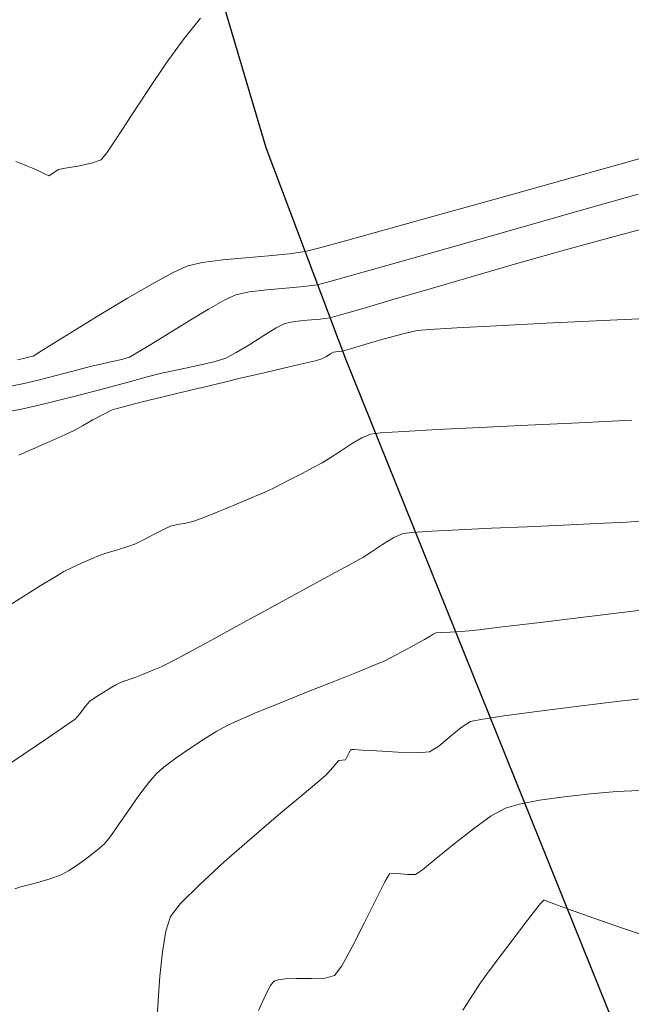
# Model space of a CAD drawing. Header units: metres. Extents: x 1111994 to 1112800, y 1268200 to 1269007.
# Tile 75 of 86: x 1112547 to 1112568, y 1268548 to 1268582. Entities that reach past the tile are written whole.
import ezdxf

# ---------------------------------------------------------------- set-up
doc = ezdxf.new("R2010")
doc.units = ezdxf.units.M
doc.header["$LTSCALE"] = 12.7
doc.header["$MEASUREMENT"] = 0
doc.layers.add('Base', color=251, linetype='Continuous')
doc.linetypes.add('Cerca_LINE', pattern='A,0,[1,USTA-AUL-AB-003 LOTE CON RELACIîN AL SECTOR INMEDIATO1.Shx,S=0.007937,R=0,X=0,Y=0],-1.45,0', length=1.45)

msp = doc.modelspace()

# ---------------------------------------------------------------- linework, layer by layer
at = {"layer": 'Base', "linetype": 'Continuous', "lineweight": 0}
for p, q in [((1112553.419, 1268582.422), (1112552.844, 1268581.716)), ((1112552.844, 1268581.716), (1112552.224, 1268580.858)), ((1112552.224, 1268580.858), (1112551.602, 1268579.942)), ((1112551.602, 1268579.942), (1112551.021, 1268579.056)), ((1112551.021, 1268579.056), (1112550.524, 1268578.292)), ((1112550.524, 1268578.292), (1112550.155, 1268577.741)), ((1112550.155, 1268577.741), (1112549.956, 1268577.494)), ((1112569.425, 1268577.745), (1112566.715, 1268576.985)), ((1112547.572, 1268577.202), (1112546.991, 1268577.441)), ((1112549.625, 1268577.373), (1112549.148, 1268577.272)), ((1112549.956, 1268577.494), (1112549.625, 1268577.373)), ((1112547.84, 1268577.09), (1112547.572, 1268577.202)), ((1112547.993, 1268577.001), (1112547.84, 1268577.09)), ((1112548.305, 1268577.036), (1112548.144, 1268576.939)), ((1112548.477, 1268577.155), (1112548.305, 1268577.036)), ((1112548.705, 1268577.198), (1112548.477, 1268577.155)), ((1112549.148, 1268577.272), (1112548.705, 1268577.198)), ((1112548.144, 1268576.939), (1112547.993, 1268577.001)), ((1112566.715, 1268576.985), (1112564.198, 1268576.279)), ((1112564.198, 1268576.279), (1112561.947, 1268575.649)), ((1112568.632, 1268576.299), (1112566.292, 1268575.637)), ((1112561.947, 1268575.649), (1112560.034, 1268575.115)), ((1112566.292, 1268575.637), (1112564.061, 1268575.004)), ((1112560.034, 1268575.115), (1112558.532, 1268574.699)), ((1112564.061, 1268575.004), (1112562.024, 1268574.424)), ((1112569.018, 1268575.149), (1112567.634, 1268574.785)), ((1112558.532, 1268574.699), (1112557.514, 1268574.421)), ((1112567.634, 1268574.785), (1112566.1, 1268574.362)), ((1112557.052, 1268574.302), (1112556.494, 1268574.223)), ((1112557.514, 1268574.421), (1112557.052, 1268574.302)), ((1112562.024, 1268574.424), (1112560.265, 1268573.924)), ((1112566.1, 1268574.362), (1112564.495, 1268573.909)), ((1112554.185, 1268574.014), (1112553.477, 1268573.919)), ((1112554.978, 1268574.089), (1112554.185, 1268574.014)), ((1112555.776, 1268574.155), (1112554.978, 1268574.089)), ((1112556.494, 1268574.223), (1112555.776, 1268574.155)), ((1112552.939, 1268573.794), (1112552.465, 1268573.577)), ((1112553.477, 1268573.919), (1112552.939, 1268573.794)), ((1112560.265, 1268573.924), (1112558.866, 1268573.528)), ((1112564.495, 1268573.909), (1112562.901, 1268573.45)), ((1112552.465, 1268573.577), (1112551.746, 1268573.185)), ((1112557.912, 1268573.262), (1112557.487, 1268573.15)), ((1112558.866, 1268573.528), (1112557.912, 1268573.262)), ((1112562.901, 1268573.45), (1112561.399, 1268573.012)), ((1112551.746, 1268573.185), (1112550.878, 1268572.681)), ((1112555.718, 1268572.973), (1112555.103, 1268572.9)), ((1112556.386, 1268573.03), (1112555.718, 1268572.973)), ((1112557.008, 1268573.085), (1112556.386, 1268573.03)), ((1112557.487, 1268573.15), (1112557.008, 1268573.085)), ((1112561.399, 1268573.012), (1112560.069, 1268572.622)), ((1112550.878, 1268572.681), (1112549.954, 1268572.126)), ((1112554.263, 1268572.621), (1112553.693, 1268572.3)), ((1112554.64, 1268572.798), (1112554.263, 1268572.621)), ((1112555.103, 1268572.9), (1112554.64, 1268572.798)), ((1112560.069, 1268572.622), (1112558.992, 1268572.305)), ((1112553.693, 1268572.3), (1112553.018, 1268571.896)), ((1112558.992, 1268572.305), (1112558.249, 1268572.088)), ((1112549.954, 1268572.126), (1112549.07, 1268571.586)), ((1112553.018, 1268571.896), (1112552.32, 1268571.467)), ((1112557.124, 1268571.916), (1112556.678, 1268571.87)), ((1112557.574, 1268571.954), (1112557.124, 1268571.916)), ((1112557.921, 1268571.998), (1112557.574, 1268571.954)), ((1112558.249, 1268572.088), (1112557.921, 1268571.998)), ((1112567.411, 1268571.909), (1112565.433, 1268571.81)), ((1112569.552, 1268572.014), (1112567.411, 1268571.909)), ((1112549.07, 1268571.586), (1112548.319, 1268571.121)), ((1112556.048, 1268571.653), (1112555.615, 1268571.387)), ((1112556.341, 1268571.802), (1112556.048, 1268571.653)), ((1112556.678, 1268571.87), (1112556.341, 1268571.802)), ((1112560.948, 1268571.559), (1112560.46, 1268571.449)), ((1112561.375, 1268571.593), (1112560.948, 1268571.559)), ((1112562.325, 1268571.648), (1112561.375, 1268571.593)), ((1112563.708, 1268571.722), (1112562.325, 1268571.648)), ((1112565.433, 1268571.81), (1112563.708, 1268571.722)), ((1112552.32, 1268571.467), (1112551.685, 1268571.075)), ((1112555.615, 1268571.387), (1112555.124, 1268571.076)), ((1112559.801, 1268571.27), (1112559.127, 1268571.075)), ((1112560.46, 1268571.449), (1112559.801, 1268571.27)), ((1112548.319, 1268571.121), (1112547.797, 1268570.795)), ((1112551.685, 1268571.075), (1112551.198, 1268570.778)), ((1112555.124, 1268571.076), (1112554.655, 1268570.79)), ((1112558.593, 1268570.915), (1112558.355, 1268570.845)), ((1112559.127, 1268571.075), (1112558.593, 1268570.915)), ((1112547.265, 1268570.586), (1112547.051, 1268570.536)), ((1112547.436, 1268570.632), (1112547.265, 1268570.586)), ((1112547.517, 1268570.65), (1112547.436, 1268570.632)), ((1112547.598, 1268570.67), (1112547.517, 1268570.65)), ((1112547.797, 1268570.795), (1112547.598, 1268570.67)), ((1112550.683, 1268570.557), (1112550.339, 1268570.478)), ((1112550.944, 1268570.637), (1112550.683, 1268570.557)), ((1112551.198, 1268570.778), (1112550.944, 1268570.637)), ((1112554.29, 1268570.603), (1112553.918, 1268570.485)), ((1112554.655, 1268570.79), (1112554.29, 1268570.603)), ((1112557.407, 1268570.509), (1112556.893, 1268570.387)), ((1112557.636, 1268570.569), (1112557.407, 1268570.509)), ((1112557.77, 1268570.643), (1112557.636, 1268570.569)), ((1112557.931, 1268570.744), (1112557.77, 1268570.643)), ((1112558.042, 1268570.806), (1112557.931, 1268570.744)), ((1112558.197, 1268570.829), (1112558.042, 1268570.806)), ((1112558.355, 1268570.845), (1112558.197, 1268570.829)), ((1112549.455, 1268570.277), (1112548.98, 1268570.149)), ((1112549.724, 1268570.347), (1112549.455, 1268570.277)), ((1112549.992, 1268570.406), (1112549.724, 1268570.347)), ((1112550.339, 1268570.478), (1112549.992, 1268570.406)), ((1112552.894, 1268570.251), (1112552.397, 1268570.148)), ((1112553.427, 1268570.365), (1112552.894, 1268570.251)), ((1112553.918, 1268570.485), (1112553.427, 1268570.365)), ((1112556.209, 1268570.226), (1112555.472, 1268570.055)), ((1112556.893, 1268570.387), (1112556.209, 1268570.226)), ((1112547.773, 1268569.834), (1112547.22, 1268569.703)), ((1112548.39, 1268569.992), (1112547.773, 1268569.834)), ((1112548.98, 1268570.149), (1112548.39, 1268569.992)), ((1112551.607, 1268569.957), (1112550.899, 1268569.767)), ((1112552.012, 1268570.063), (1112551.607, 1268569.957)), ((1112552.397, 1268570.148), (1112552.012, 1268570.063)), ((1112554.797, 1268569.897), (1112554.3, 1268569.778)), ((1112555.472, 1268570.055), (1112554.797, 1268569.897)), ((1112547.22, 1268569.703), (1112546.823, 1268569.627)), ((1112549.995, 1268569.525), (1112549.004, 1268569.267)), ((1112550.899, 1268569.767), (1112549.995, 1268569.525)), ((1112553.771, 1268569.652), (1112553.014, 1268569.47)), ((1112554.3, 1268569.778), (1112553.771, 1268569.652)), ((1112549.004, 1268569.267), (1112548.034, 1268569.023)), ((1112552.16, 1268569.264), (1112551.341, 1268569.064)), ((1112553.014, 1268569.47), (1112552.16, 1268569.264)), ((1112547.195, 1268568.83), (1112546.595, 1268568.718)), ((1112548.034, 1268569.023), (1112547.195, 1268568.83)), ((1112550.343, 1268568.796), (1112550.047, 1268568.656)), ((1112550.692, 1268568.898), (1112550.343, 1268568.796)), ((1112551.341, 1268569.064), (1112550.692, 1268568.898)), ((1112550.047, 1268568.656), (1112549.676, 1268568.453)), ((1112549.307, 1268568.244), (1112549.018, 1268568.088)), ((1112549.676, 1268568.453), (1112549.307, 1268568.244)), ((1112561.657, 1268568.115), (1112560.48, 1268568.051)), ((1112563.121, 1268568.189), (1112561.657, 1268568.115)), ((1112564.789, 1268568.269), (1112563.121, 1268568.189)), ((1112566.578, 1268568.353), (1112564.789, 1268568.269)), ((1112568.407, 1268568.438), (1112566.578, 1268568.353)), ((1112548.692, 1268567.938), (1112548.17, 1268567.704)), ((1112549.018, 1268568.088), (1112548.692, 1268567.938)), ((1112559.026, 1268567.829), (1112558.663, 1268567.615)), ((1112559.319, 1268567.959), (1112559.026, 1268567.829)), ((1112559.673, 1268567.998), (1112559.319, 1268567.959)), ((1112560.48, 1268568.051), (1112559.673, 1268567.998)), ((1112547.593, 1268567.447), (1112547.103, 1268567.227)), ((1112548.17, 1268567.704), (1112547.593, 1268567.447)), ((1112558.663, 1268567.615), (1112558.278, 1268567.368)), ((1112557.92, 1268567.133), (1112557.639, 1268566.96)), ((1112558.278, 1268567.368), (1112557.92, 1268567.133)), ((1112557.334, 1268566.796), (1112556.921, 1268566.578)), ((1112557.639, 1268566.96), (1112557.334, 1268566.796)), ((1112556.921, 1268566.578), (1112556.466, 1268566.344)), ((1112556.039, 1268566.128), (1112555.706, 1268565.967)), ((1112556.466, 1268566.344), (1112556.039, 1268566.128)), ((1112555.288, 1268565.785), (1112554.664, 1268565.524)), ((1112555.706, 1268565.967), (1112555.288, 1268565.785)), ((1112554.664, 1268565.524), (1112553.993, 1268565.248)), ((1112553.993, 1268565.248), (1112553.434, 1268565.024)), ((1112552.374, 1268564.76), (1112552.152, 1268564.656)), ((1112552.61, 1268564.814), (1112552.374, 1268564.76)), ((1112552.908, 1268564.864), (1112552.61, 1268564.814)), ((1112553.146, 1268564.914), (1112552.908, 1268564.864)), ((1112553.434, 1268565.024), (1112553.146, 1268564.914)), ((1112563.534, 1268564.683), (1112564.769, 1268564.736)), ((1112564.769, 1268564.736), (1112566.018, 1268564.791)), ((1112566.018, 1268564.791), (1112567.197, 1268564.846)), ((1112567.197, 1268564.846), (1112568.219, 1268564.9)), ((1112568.219, 1268564.9), (1112568.999, 1268564.953)), ((1112551.804, 1268564.473), (1112551.436, 1268564.28)), ((1112552.152, 1268564.656), (1112551.804, 1268564.473)), ((1112559.746, 1268564.117), (1112560.139, 1268564.357)), ((1112560.139, 1268564.357), (1112560.456, 1268564.505)), ((1112560.456, 1268564.505), (1112560.776, 1268564.542)), ((1112560.776, 1268564.542), (1112561.452, 1268564.585)), ((1112561.452, 1268564.585), (1112562.4, 1268564.632)), ((1112562.4, 1268564.632), (1112563.534, 1268564.683)), ((1112550.882, 1268564.048), (1112550.525, 1268563.937)), ((1112551.154, 1268564.145), (1112550.882, 1268564.048)), ((1112551.436, 1268564.28), (1112551.154, 1268564.145)), ((1112559.357, 1268563.862), (1112559.746, 1268564.117)), ((1112549.894, 1268563.734), (1112549.623, 1268563.622)), ((1112550.169, 1268563.827), (1112549.894, 1268563.734)), ((1112550.525, 1268563.937), (1112550.169, 1268563.827)), ((1112558.7, 1268563.476), (1112559.052, 1268563.67)), ((1112559.052, 1268563.67), (1112559.357, 1268563.862)), ((1112549.273, 1268563.468), (1112548.925, 1268563.307)), ((1112549.623, 1268563.622), (1112549.273, 1268563.468)), ((1112557.964, 1268563.072), (1112558.7, 1268563.476)), ((1112548.381, 1268563.01), (1112547.843, 1268562.678)), ((1112548.659, 1268563.175), (1112548.381, 1268563.01)), ((1112548.925, 1268563.307), (1112548.659, 1268563.175)), ((1112556.976, 1268562.532), (1112557.964, 1268563.072)), ((1112547.843, 1268562.678), (1112547.149, 1268562.246)), ((1112555.865, 1268561.925), (1112556.976, 1268562.532)), ((1112547.149, 1268562.246), (1112546.404, 1268561.778)), ((1112570.169, 1268562.009), (1112568.348, 1268561.792)), ((1112554.761, 1268561.323), (1112555.865, 1268561.925)), ((1112568.348, 1268561.792), (1112566.636, 1268561.585)), ((1112553.794, 1268560.796), (1112554.761, 1268561.323)), ((1112565.126, 1268561.401), (1112563.913, 1268561.252)), ((1112566.636, 1268561.585), (1112565.126, 1268561.401)), ((1112561.403, 1268560.938), (1112561.196, 1268560.82)), ((1112561.498, 1268560.997), (1112561.403, 1268560.938)), ((1112561.594, 1268561.051), (1112561.498, 1268560.997)), ((1112561.752, 1268561.061), (1112561.594, 1268561.051)), ((1112562.089, 1268561.077), (1112561.752, 1268561.061)), ((1112562.468, 1268561.095), (1112562.089, 1268561.077)), ((1112562.753, 1268561.112), (1112562.468, 1268561.095)), ((1112563.091, 1268561.152), (1112562.753, 1268561.112)), ((1112563.913, 1268561.252), (1112563.091, 1268561.152)), ((1112553.093, 1268560.414), (1112553.794, 1268560.796)), ((1112561.196, 1268560.82), (1112560.74, 1268560.565)), ((1112552.562, 1268560.129), (1112552.79, 1268560.25)), ((1112552.79, 1268560.25), (1112553.093, 1268560.414)), ((1112560.222, 1268560.281), (1112559.828, 1268560.077)), ((1112560.74, 1268560.565), (1112560.222, 1268560.281)), ((1112552.047, 1268559.868), (1112552.278, 1268559.982)), ((1112552.278, 1268559.982), (1112552.562, 1268560.129)), ((1112559.512, 1268559.944), (1112558.899, 1268559.697)), ((1112559.828, 1268560.077), (1112559.512, 1268559.944)), ((1112551.162, 1268559.504), (1112551.394, 1268559.596)), ((1112551.394, 1268559.596), (1112551.762, 1268559.746)), ((1112551.762, 1268559.746), (1112552.047, 1268559.868)), ((1112558.899, 1268559.697), (1112558.084, 1268559.371)), ((1112550.329, 1268559.159), (1112550.475, 1268559.245)), ((1112550.475, 1268559.245), (1112550.612, 1268559.31)), ((1112550.612, 1268559.31), (1112550.75, 1268559.369)), ((1112550.75, 1268559.369), (1112550.862, 1268559.407)), ((1112550.862, 1268559.407), (1112551.028, 1268559.459)), ((1112551.028, 1268559.459), (1112551.162, 1268559.504)), ((1112558.084, 1268559.371), (1112557.162, 1268559.004)), ((1112549.754, 1268558.805), (1112550.049, 1268558.99)), ((1112550.049, 1268558.99), (1112550.329, 1268559.159)), ((1112557.162, 1268559.004), (1112556.231, 1268558.63)), ((1112549.401, 1268558.482), (1112549.563, 1268558.669)), ((1112549.563, 1268558.669), (1112549.754, 1268558.805)), ((1112556.231, 1268558.63), (1112555.386, 1268558.285)), ((1112567.978, 1268558.668), (1112566.478, 1268558.487)), ((1112569.501, 1268558.841), (1112567.978, 1268558.668)), ((1112549.053, 1268558.044), (1112549.214, 1268558.233)), ((1112549.214, 1268558.233), (1112549.401, 1268558.482)), ((1112555.386, 1268558.285), (1112554.722, 1268558.006)), ((1112565.105, 1268558.313), (1112563.963, 1268558.159)), ((1112566.478, 1268558.487), (1112565.105, 1268558.313)), ((1112548.129, 1268557.408), (1112548.771, 1268557.844)), ((1112548.771, 1268557.844), (1112549.053, 1268558.044)), ((1112554.722, 1268558.006), (1112554.335, 1268557.828)), ((1112562.797, 1268557.969), (1112562.475, 1268557.761)), ((1112563.159, 1268558.04), (1112562.797, 1268557.969)), ((1112563.963, 1268558.159), (1112563.159, 1268558.04)), ((1112553.987, 1268557.628), (1112553.55, 1268557.359)), ((1112554.335, 1268557.828), (1112553.987, 1268557.628)), ((1112562.475, 1268557.761), (1112562.084, 1268557.43)), ((1112547.266, 1268556.827), (1112548.129, 1268557.408)), ((1112553.55, 1268557.359), (1112553.072, 1268557.049)), ((1112562.084, 1268557.43), (1112561.694, 1268557.104)), ((1112546.319, 1268556.191), (1112547.266, 1268556.827)), ((1112553.072, 1268557.049), (1112552.604, 1268556.727)), ((1112558.578, 1268556.893), (1112558.511, 1268556.749)), ((1112558.624, 1268556.965), (1112558.578, 1268556.893)), ((1112558.645, 1268556.984), (1112558.624, 1268556.965)), ((1112558.663, 1268556.987), (1112558.645, 1268556.984)), ((1112558.758, 1268556.987), (1112558.663, 1268556.987)), ((1112559.021, 1268556.974), (1112558.758, 1268556.987)), ((1112559.531, 1268556.942), (1112559.021, 1268556.974)), ((1112560.277, 1268556.899), (1112559.531, 1268556.942)), ((1112560.957, 1268556.879), (1112560.277, 1268556.899)), ((1112561.371, 1268556.911), (1112560.957, 1268556.879)), ((1112561.694, 1268557.104), (1112561.371, 1268556.911)), ((1112552.604, 1268556.727), (1112552.193, 1268556.423)), ((1112558.12, 1268556.492), (1112557.931, 1268556.277)), ((1112558.227, 1268556.605), (1112558.12, 1268556.492)), ((1112558.341, 1268556.616), (1112558.227, 1268556.605)), ((1112558.451, 1268556.628), (1112558.341, 1268556.616)), ((1112558.511, 1268556.749), (1112558.451, 1268556.628)), ((1112551.89, 1268556.166), (1112551.613, 1268555.848)), ((1112552.193, 1268556.423), (1112551.89, 1268556.166)), ((1112557.931, 1268556.277), (1112557.772, 1268556.102)), ((1112551.613, 1268555.848), (1112551.274, 1268555.393)), ((1112557.527, 1268555.895), (1112556.944, 1268555.407)), ((1112557.772, 1268556.102), (1112557.527, 1268555.895)), ((1112566.978, 1268555.456), (1112566.055, 1268555.351)), ((1112567.882, 1268555.53), (1112566.978, 1268555.456)), ((1112568.682, 1268555.563), (1112567.882, 1268555.53)), ((1112551.274, 1268555.393), (1112550.911, 1268554.875)), ((1112556.944, 1268555.407), (1112556.13, 1268554.721)), ((1112565.197, 1268555.226), (1112564.488, 1268555.09)), ((1112566.055, 1268555.351), (1112565.197, 1268555.226)), ((1112550.911, 1268554.875), (1112550.564, 1268554.371)), ((1112564.012, 1268554.956), (1112563.525, 1268554.683)), ((1112564.488, 1268555.09), (1112564.012, 1268554.956)), ((1112556.13, 1268554.721), (1112555.193, 1268553.918)), ((1112563.525, 1268554.683), (1112562.9, 1268554.234)), ((1112550.564, 1268554.371), (1112550.269, 1268553.956)), ((1112562.9, 1268554.234), (1112562.231, 1268553.707)), ((1112550.269, 1268553.956), (1112550.067, 1268553.706)), ((1112555.193, 1268553.918), (1112554.241, 1268553.081)), ((1112549.832, 1268553.501), (1112549.511, 1268553.251)), ((1112550.067, 1268553.706), (1112549.832, 1268553.501)), ((1112562.231, 1268553.707), (1112561.611, 1268553.2)), ((1112549.511, 1268553.251), (1112549.156, 1268552.997)), ((1112554.241, 1268553.081), (1112553.381, 1268552.292)), ((1112561.611, 1268553.2), (1112561.134, 1268552.813)), ((1112548.825, 1268552.776), (1112548.57, 1268552.629)), ((1112549.156, 1268552.997), (1112548.825, 1268552.776)), ((1112561.134, 1268552.813), (1112560.894, 1268552.643)), ((1112548.191, 1268552.493), (1112547.673, 1268552.349)), ((1112548.57, 1268552.629), (1112548.191, 1268552.493)), ((1112559.821, 1268552.392), (1112559.504, 1268551.765)), ((1112559.99, 1268552.667), (1112559.821, 1268552.392)), ((1112560.251, 1268552.686), (1112559.99, 1268552.667)), ((1112560.613, 1268552.643), (1112560.251, 1268552.686)), ((1112560.894, 1268552.643), (1112560.613, 1268552.643)), ((1112547.2, 1268552.225), (1112546.956, 1268552.152)), ((1112547.673, 1268552.349), (1112547.2, 1268552.225)), ((1112553.381, 1268552.292), (1112552.722, 1268551.632)), ((1112559.504, 1268551.765), (1112559.106, 1268550.956)), ((1112565.28, 1268551.683), (1112565.234, 1268551.637)), ((1112565.329, 1268551.728), (1112565.28, 1268551.683)), ((1112565.355, 1268551.748), (1112565.329, 1268551.728)), ((1112565.362, 1268551.751), (1112565.355, 1268551.748)), ((1112565.373, 1268551.748), (1112565.362, 1268551.751)), ((1112565.452, 1268551.72), (1112565.373, 1268551.748)), ((1112565.695, 1268551.63), (1112565.452, 1268551.72)), ((1112552.722, 1268551.632), (1112552.371, 1268551.183)), ((1112565.105, 1268551.471), (1112564.784, 1268551.055)), ((1112565.234, 1268551.637), (1112565.105, 1268551.471)), ((1112566.213, 1268551.441), (1112565.695, 1268551.63)), ((1112567.084, 1268551.128), (1112566.213, 1268551.441)), ((1112552.371, 1268551.183), (1112552.209, 1268550.679)), ((1112564.784, 1268551.055), (1112564.348, 1268550.488)), ((1112568.088, 1268550.779), (1112567.084, 1268551.128)), ((1112552.209, 1268550.679), (1112552.087, 1268549.956)), ((1112559.106, 1268550.956), (1112558.69, 1268550.134)), ((1112569.105, 1268550.447), (1112568.088, 1268550.779)), ((1112564.348, 1268550.488), (1112563.878, 1268549.87)), ((1112558.69, 1268550.134), (1112558.324, 1268549.471)), ((1112552.087, 1268549.956), (1112551.998, 1268549.116)), ((1112563.878, 1268549.87), (1112563.45, 1268549.299)), ((1112558.324, 1268549.471), (1112558.071, 1268549.135)), ((1112563.45, 1268549.299), (1112563.144, 1268548.877)), ((1112551.998, 1268549.116), (1112551.938, 1268548.265)), ((1112555.999, 1268548.947), (1112555.954, 1268548.92)), ((1112556.117, 1268548.987), (1112555.999, 1268548.947)), ((1112556.353, 1268549.021), (1112556.117, 1268548.987)), ((1112556.742, 1268549.033), (1112556.353, 1268549.021)), ((1112557.271, 1268549.028), (1112556.742, 1268549.033)), ((1112557.749, 1268549.047), (1112557.271, 1268549.028)), ((1112558.071, 1268549.135), (1112557.749, 1268549.047)), ((1112555.851, 1268548.782), (1112555.696, 1268548.494)), ((1112555.926, 1268548.893), (1112555.851, 1268548.782)), ((1112555.954, 1268548.92), (1112555.926, 1268548.893)), ((1112563.144, 1268548.877), (1112562.892, 1268548.491)), ((1112551.938, 1268548.265), (1112551.9, 1268547.503)), ((1112555.696, 1268548.494), (1112555.426, 1268547.919)), ((1112562.892, 1268548.491), (1112562.539, 1268547.925))]:
    msp.add_line(p, q, dxfattribs=at)
at = {"layer": 'Base', "linetype": 'Cerca_LINE', "flags": 128}
msp.add_lwpolyline([(1112588.213, 1268503.052), (1112581.861, 1268516.232), (1112577.877, 1268524.675), (1112567.851, 1268547.275), (1112558.462, 1268570.56), (1112555.692, 1268577.913), (1112552.373, 1268589.128)], dxfattribs=at)

doc.saveas('drawing.dxf')
